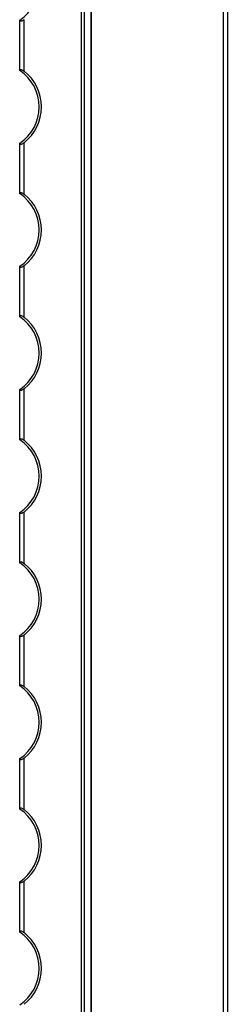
# Model space of a CAD drawing. Header units: millimetres. Extents: x -138 to 5612, y -1401 to 2631.
# Tile 81 of 116: x 4569 to 4616, y 1055 to 1281. Entities that reach past the tile are written whole.
import ezdxf

# ---------------------------------------------------------------- set-up
doc = ezdxf.new("R2010")
doc.units = ezdxf.units.MM

msp = doc.modelspace()

# ---------------------------------------------------------------- linework, layer by layer
at = {"color": 7, "linetype": 'Continuous', "lineweight": 25}
for p, q in [((4615.56, 567.5), (4615.56, 2606.2)), ((4616.46, 2606.2), (4616.46, 567.5)), ((4582.88, 568.05), (4582.88, 2605.55)), ((4583.59, 568.05), (4583.59, 2605.55)), ((4585.13, 568.05), (4585.13, 2605.55)), ((4585.16, 568.05), (4585.16, 2605.55)), ((4569.66, 1269.65), (4569.66, 1281.45)), ((4568.66, 1269.85), (4568.66, 1281.25)), ((4568.66, 1241.55), (4568.66, 1252.95)), ((4569.66, 1241.35), (4569.66, 1253.15)), ((4569.66, 1213.05), (4569.66, 1224.85)), ((4568.66, 1213.25), (4568.66, 1224.65)), ((4568.66, 1184.95), (4568.66, 1196.35)), ((4569.66, 1184.75), (4569.66, 1196.55)), ((4569.66, 1156.45), (4569.66, 1168.25)), ((4568.66, 1156.65), (4568.66, 1168.05)), ((4568.66, 1128.35), (4568.66, 1139.75)), ((4569.66, 1128.15), (4569.66, 1139.95)), ((4569.66, 1099.85), (4569.66, 1111.65)), ((4568.66, 1100.05), (4568.66, 1111.45)), ((4568.66, 1071.75), (4568.66, 1083.15)), ((4569.66, 1071.55), (4569.66, 1083.35))]:
    msp.add_line(p, q, dxfattribs=at)
for centre, radius, start, end in [((4563.16, 1289.7), 10, 303.367, 56.633), ((4563.16, 1261.4), 10, 303.367, 56.633), ((4563.16, 1261.4), 10.5, 308.2466, 51.7534), ((4563.16, 1233.1), 10, 303.367, 56.633), ((4563.16, 1233.1), 10.5, 308.2466, 51.7534), ((4563.16, 1204.8), 10, 303.367, 56.633), ((4563.16, 1204.8), 10.5, 308.2466, 51.7534), ((4563.16, 1176.5), 10, 303.367, 56.633), ((4563.16, 1176.5), 10.5, 308.2466, 51.7534), ((4563.16, 1148.2), 10, 303.367, 56.633), ((4563.16, 1148.2), 10.5, 308.2466, 51.7534), ((4563.16, 1119.9), 10, 303.367, 56.633), ((4563.16, 1119.9), 10.5, 308.2466, 51.7534), ((4563.16, 1091.6), 10, 303.367, 56.633), ((4563.16, 1091.6), 10.5, 308.2466, 51.7534), ((4563.16, 1063.3), 10, 303.367, 56.633), ((4563.16, 1063.3), 10.5, 308.2466, 51.7534)]:
    msp.add_arc(centre, radius, start, end, dxfattribs=at)
for points, knots in [([(4569.66, 1281.45), (4569.55, 1281.37), (4569.43, 1281.29), (4569.19, 1281.16), (4569.07, 1281.11), (4568.87, 1281.07), (4568.79, 1281.08), (4568.68, 1281.13), (4568.66, 1281.18), (4568.66, 1281.25)], [0, 0, 0, 0, 0.25, 0.25, 0.5, 0.5, 0.75, 0.75, 1, 1, 1, 1]), ([(4568.66, 1269.85), (4568.66, 1269.89), (4568.66, 1269.91), (4568.69, 1269.96), (4568.71, 1269.98), (4568.79, 1270.02), (4568.87, 1270.03), (4569.07, 1269.99), (4569.19, 1269.94), (4569.43, 1269.81), (4569.54, 1269.73), (4569.66, 1269.65)], [0, 0, 0, 0, 0.125, 0.125, 0.25, 0.25, 0.5, 0.5, 0.75, 0.75, 1, 1, 1, 1]), ([(4569.66, 1253.15), (4569.55, 1253.07), (4569.43, 1252.99), (4569.19, 1252.86), (4569.07, 1252.81), (4568.87, 1252.77), (4568.79, 1252.78), (4568.68, 1252.83), (4568.66, 1252.88), (4568.66, 1252.95)], [0, 0, 0, 0, 0.25, 0.25, 0.5, 0.5, 0.75, 0.75, 1, 1, 1, 1]), ([(4568.66, 1241.55), (4568.66, 1241.59), (4568.66, 1241.61), (4568.69, 1241.66), (4568.71, 1241.68), (4568.79, 1241.72), (4568.87, 1241.73), (4569.07, 1241.69), (4569.19, 1241.64), (4569.43, 1241.51), (4569.54, 1241.43), (4569.66, 1241.35)], [0, 0, 0, 0, 0.125, 0.125, 0.25, 0.25, 0.5, 0.5, 0.75, 0.75, 1, 1, 1, 1]), ([(4569.66, 1224.85), (4569.55, 1224.77), (4569.43, 1224.69), (4569.19, 1224.56), (4569.07, 1224.51), (4568.87, 1224.47), (4568.79, 1224.48), (4568.68, 1224.53), (4568.66, 1224.58), (4568.66, 1224.65)], [0, 0, 0, 0, 0.25, 0.25, 0.5, 0.5, 0.75, 0.75, 1, 1, 1, 1]), ([(4568.66, 1213.25), (4568.66, 1213.29), (4568.66, 1213.31), (4568.69, 1213.36), (4568.71, 1213.38), (4568.79, 1213.42), (4568.87, 1213.43), (4569.07, 1213.39), (4569.19, 1213.34), (4569.43, 1213.21), (4569.54, 1213.13), (4569.66, 1213.05)], [0, 0, 0, 0, 0.125, 0.125, 0.25, 0.25, 0.5, 0.5, 0.75, 0.75, 1, 1, 1, 1]), ([(4569.66, 1196.55), (4569.55, 1196.47), (4569.43, 1196.39), (4569.19, 1196.26), (4569.07, 1196.21), (4568.87, 1196.17), (4568.79, 1196.18), (4568.68, 1196.23), (4568.66, 1196.28), (4568.66, 1196.35)], [0, 0, 0, 0, 0.25, 0.25, 0.5, 0.5, 0.75, 0.75, 1, 1, 1, 1]), ([(4568.66, 1184.95), (4568.66, 1184.99), (4568.66, 1185.01), (4568.69, 1185.06), (4568.71, 1185.08), (4568.79, 1185.12), (4568.87, 1185.13), (4569.07, 1185.09), (4569.19, 1185.04), (4569.43, 1184.91), (4569.54, 1184.83), (4569.66, 1184.75)], [0, 0, 0, 0, 0.125, 0.125, 0.25, 0.25, 0.5, 0.5, 0.75, 0.75, 1, 1, 1, 1]), ([(4569.66, 1168.25), (4569.55, 1168.17), (4569.43, 1168.09), (4569.19, 1167.96), (4569.07, 1167.91), (4568.87, 1167.87), (4568.79, 1167.88), (4568.68, 1167.93), (4568.66, 1167.98), (4568.66, 1168.05)], [0, 0, 0, 0, 0.25, 0.25, 0.5, 0.5, 0.75, 0.75, 1, 1, 1, 1]), ([(4568.66, 1156.65), (4568.66, 1156.69), (4568.66, 1156.71), (4568.69, 1156.76), (4568.71, 1156.78), (4568.79, 1156.82), (4568.87, 1156.83), (4569.07, 1156.79), (4569.19, 1156.74), (4569.43, 1156.61), (4569.54, 1156.53), (4569.66, 1156.45)], [0, 0, 0, 0, 0.125, 0.125, 0.25, 0.25, 0.5, 0.5, 0.75, 0.75, 1, 1, 1, 1]), ([(4569.66, 1139.95), (4569.55, 1139.87), (4569.43, 1139.79), (4569.19, 1139.66), (4569.07, 1139.61), (4568.87, 1139.57), (4568.79, 1139.58), (4568.68, 1139.63), (4568.66, 1139.68), (4568.66, 1139.75)], [0, 0, 0, 0, 0.25, 0.25, 0.5, 0.5, 0.75, 0.75, 1, 1, 1, 1]), ([(4568.66, 1128.35), (4568.66, 1128.39), (4568.66, 1128.41), (4568.69, 1128.46), (4568.71, 1128.48), (4568.79, 1128.52), (4568.87, 1128.53), (4569.07, 1128.49), (4569.19, 1128.44), (4569.43, 1128.31), (4569.54, 1128.23), (4569.66, 1128.15)], [0, 0, 0, 0, 0.125, 0.125, 0.25, 0.25, 0.5, 0.5, 0.75, 0.75, 1, 1, 1, 1]), ([(4569.66, 1111.65), (4569.55, 1111.57), (4569.43, 1111.49), (4569.19, 1111.36), (4569.07, 1111.31), (4568.87, 1111.27), (4568.79, 1111.28), (4568.68, 1111.33), (4568.66, 1111.38), (4568.66, 1111.45)], [0, 0, 0, 0, 0.25, 0.25, 0.5, 0.5, 0.75, 0.75, 1, 1, 1, 1]), ([(4568.66, 1100.05), (4568.66, 1100.09), (4568.66, 1100.11), (4568.69, 1100.16), (4568.71, 1100.18), (4568.79, 1100.22), (4568.87, 1100.23), (4569.07, 1100.19), (4569.19, 1100.14), (4569.43, 1100.01), (4569.54, 1099.93), (4569.66, 1099.85)], [0, 0, 0, 0, 0.125, 0.125, 0.25, 0.25, 0.5, 0.5, 0.75, 0.75, 1, 1, 1, 1]), ([(4569.66, 1083.35), (4569.55, 1083.27), (4569.43, 1083.19), (4569.19, 1083.06), (4569.07, 1083.01), (4568.87, 1082.97), (4568.79, 1082.98), (4568.68, 1083.03), (4568.66, 1083.08), (4568.66, 1083.15)], [0, 0, 0, 0, 0.25, 0.25, 0.5, 0.5, 0.75, 0.75, 1, 1, 1, 1]), ([(4568.66, 1071.75), (4568.66, 1071.79), (4568.66, 1071.81), (4568.69, 1071.86), (4568.71, 1071.88), (4568.79, 1071.92), (4568.87, 1071.93), (4569.07, 1071.89), (4569.19, 1071.84), (4569.43, 1071.71), (4569.54, 1071.63), (4569.66, 1071.55)], [0, 0, 0, 0, 0.125, 0.125, 0.25, 0.25, 0.5, 0.5, 0.75, 0.75, 1, 1, 1, 1])]:
    msp.add_open_spline(points, degree=3, knots=knots, dxfattribs=at)
for points in [[(4568.66, 1281.25), (4568.66, 1281.28), (4568.66, 1281.31), (4568.66, 1281.35)], [(4568.66, 1269.75), (4568.66, 1269.79), (4568.66, 1269.82), (4568.66, 1269.85)], [(4568.66, 1252.95), (4568.66, 1252.98), (4568.66, 1253.01), (4568.66, 1253.05)], [(4568.66, 1241.45), (4568.66, 1241.49), (4568.66, 1241.52), (4568.66, 1241.55)], [(4568.66, 1224.65), (4568.66, 1224.68), (4568.66, 1224.71), (4568.66, 1224.75)], [(4568.66, 1213.15), (4568.66, 1213.19), (4568.66, 1213.22), (4568.66, 1213.25)], [(4568.66, 1196.35), (4568.66, 1196.38), (4568.66, 1196.41), (4568.66, 1196.45)], [(4568.66, 1184.85), (4568.66, 1184.89), (4568.66, 1184.92), (4568.66, 1184.95)], [(4568.66, 1168.05), (4568.66, 1168.08), (4568.66, 1168.11), (4568.66, 1168.15)], [(4568.66, 1156.55), (4568.66, 1156.59), (4568.66, 1156.62), (4568.66, 1156.65)], [(4568.66, 1139.75), (4568.66, 1139.78), (4568.66, 1139.81), (4568.66, 1139.85)], [(4568.66, 1128.25), (4568.66, 1128.29), (4568.66, 1128.32), (4568.66, 1128.35)], [(4568.66, 1111.45), (4568.66, 1111.48), (4568.66, 1111.51), (4568.66, 1111.55)], [(4568.66, 1099.95), (4568.66, 1099.99), (4568.66, 1100.02), (4568.66, 1100.05)], [(4568.66, 1083.15), (4568.66, 1083.18), (4568.66, 1083.21), (4568.66, 1083.25)], [(4568.66, 1071.65), (4568.66, 1071.69), (4568.66, 1071.72), (4568.66, 1071.75)]]:
    msp.add_open_spline(points, degree=3, dxfattribs=at)

doc.saveas('drawing.dxf')
